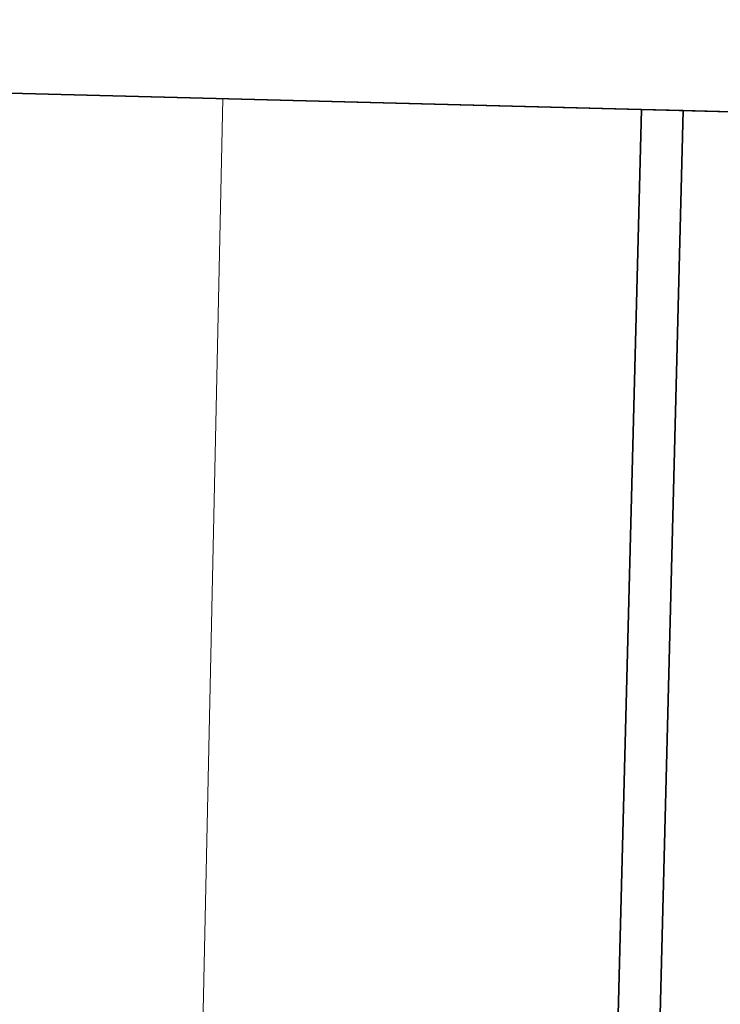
# Model space of a CAD drawing. Header units: metres. Extents: x 232680 to 233262, y 554200 to 554550.
# Tile 189 of 254: x 232761.02 to 232761.131, y 554478.502 to 554478.658. Entities that reach past the tile are written whole.
import ezdxf

# ---------------------------------------------------------------- set-up
doc = ezdxf.new("R2010")
doc.units = ezdxf.units.M
doc.linetypes.add('NLCS-HIDDEN', pattern=[4, 2, -2])
doc.layers.add('ACO constructie 035', color=7, linetype='Continuous', lineweight=35)
doc.layers.add('ACO verborgen', color=251, linetype='NLCS-HIDDEN', lineweight=13)

# ---------------------------------------------------------------- blocks, each defined once
blk = doc.blocks.new('KT 500-640 (doorsnede)')
at = {"layer": 'ACO constructie 035'}
for p, q in [((1, 0), (1, -0.08)), ((1, -0.08), (0, -0.08)), ((1, -0.08), (0, -0.08)), ((1, -0.08), (1, -0.08661)), ((1, -0.08661), (0, -0.08661)), ((1, -0.08661), (0, -0.08661)), ((1, -0.08661), (1, -0.465))]:
    blk.add_line(p, q, dxfattribs=at)
at = {"layer": 'ACO verborgen'}
blk.add_line((1, -0.153), (0, -0.149), dxfattribs=at)
blk = doc.blocks.new('KST 500 (Doorsnede)')
at = {"layer": 'ACO constructie 035'}
blk.add_line((0.5, -0.72), (0.5, 0), dxfattribs=at)

msp = doc.modelspace()

# ---------------------------------------------------------------- block references
at = {"rotation": 268.5270045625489}
msp.add_blockref('KST 500 (Doorsnede)', (232761.29753, 554479.13908), dxfattribs=at)
at = {"xscale": -1, "rotation": 268.5270045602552}
msp.add_blockref('KT 500-640 (doorsnede)', (232761.179, 554477.64163), dxfattribs=at)

doc.saveas('drawing.dxf')
